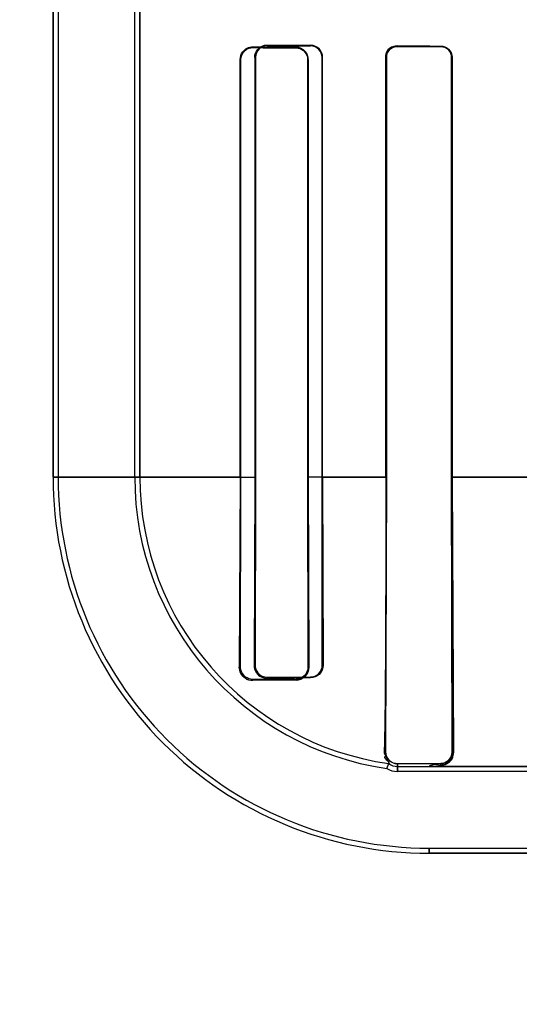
# Model space of a CAD drawing. Header units: millimetres. Extents: x 0 to 297, y 0 to 210.
# Tile 119 of 256: x 56.404 to 56.4904, y 156.6154 to 156.7855. Entities that reach past the tile are written whole.
import ezdxf

# ---------------------------------------------------------------- set-up
doc = ezdxf.new("R2010")
doc.units = ezdxf.units.MM
doc.header["$LTSCALE"] = 16.335
doc.layers.get('0').update_dxf_attribs({"linetype": 'CONTINUOUS'})
for name, color, linetype in [('AXES_REF', 7, 'CONTINUOUS'), ('INTFCLR_1', 7, 'CONTINUOUS'), ('INTFCLR_72935', 7, 'CONTINUOUS')]:
    doc.layers.add(name, color=color, linetype=linetype)

msp = doc.modelspace()

# ---------------------------------------------------------------- linework, layer by layer
at = {"color": 7, "linetype": 'Continuous'}
for radius in [4.8479140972, 4.8475, 4.8164570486]:
    msp.add_circle((57.445730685, 154.9564782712), radius, dxfattribs=at)
msp.add_arc((57.445730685, 154.9564782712), 4.8, 278.2771290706, 261.7228709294, dxfattribs=at)
at = {"layer": 'AXES_REF', "color": 9, "linetype": 'Continuous'}
for radius in [4.4222561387, 2.9642884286]:
    msp.add_circle((57.445730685, 154.9564782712), radius, dxfattribs=at)
at = {"layer": 'AXES_REF', "color": 7, "linetype": 'Continuous'}
msp.add_arc((57.445730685, 154.9564782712), 4.91, 143.2753778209, 36.724622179, dxfattribs=at)
at = {"layer": 'INTFCLR_1', "color": 6, "linetype": 'Continuous'}
for p, q in [((56.40981489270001, 158.0414711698), (56.40981489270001, 156.7064711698)), ((56.4106965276, 158.0414795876), (56.4106965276, 156.7064711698)), ((56.42393325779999, 156.7064711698), (56.42393325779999, 156.7902665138)), ((56.42481489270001, 156.7902665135), (56.42481489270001, 156.7064711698)), ((56.4673390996, 156.7064711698), (56.4673390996, 156.7789711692)), ((56.4674297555, 156.7064711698), (56.4674297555, 156.7789711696)), ((56.478704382, 156.7789711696), (56.478704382, 156.7064711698)), ((56.47878637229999, 156.7789711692), (56.47878637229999, 156.7064711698)), ((56.44216740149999, 156.7064711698), (56.44216740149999, 156.7786226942)), ((56.44229413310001, 156.7064711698), (56.44229413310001, 156.7786226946)), ((56.4538192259, 156.7786226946), (56.4538192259, 156.7064711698)), ((56.4539229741, 156.7786226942), (56.4539229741, 156.7064711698)), ((56.44216740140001, 156.7064711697), (56.4420121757, 156.6736226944)), ((56.44222310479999, 156.6736226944), (56.44229413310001, 156.7064711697)), ((56.4538192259, 156.7064711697), (56.453878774, 156.6736226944)), ((56.4539229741, 156.7064711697), (56.4540264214, 156.6736226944)), ((56.4673020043, 156.6589711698), (56.4674297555, 156.7064711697)), ((56.478704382, 156.7064711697), (56.4788190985, 156.6589711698)), ((56.47878637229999, 156.7064711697), (56.479017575, 156.6589711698)), ((56.45184089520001, 156.671562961), (56.44434089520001, 156.6715102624)), ((56.45184089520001, 156.6713948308), (56.44434089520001, 156.671296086)), ((56.4675331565, 156.6561132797), (56.46785957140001, 156.6569572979)), ((56.47684089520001, 156.6569695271), (56.46934089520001, 156.6569285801)), ((56.46934089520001, 156.6564711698), (56.4748148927, 156.6564711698)), ((56.5943862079, 156.6555895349), (56.46934089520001, 156.6555895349)), ((56.4748148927, 156.6423528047), (56.89636689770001, 156.6423528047))]:
    msp.add_line(p, q, dxfattribs=at)
at = {"layer": 'INTFCLR_1', "color": 7, "linetype": 'Continuous'}
for p, q in [((56.4437290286, 156.7805661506), (56.44434089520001, 156.780656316)), ((56.46934089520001, 156.7809624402), (56.46872109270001, 156.7808669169)), ((56.4687317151, 156.7807764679), (56.46934089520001, 156.7808737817)), ((56.47684089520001, 156.6566509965), (56.4773474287, 156.6567253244)), ((56.4773474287, 156.6567253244), (56.4776819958, 156.6568473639)), ((56.4776819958, 156.6568473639), (56.4779854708, 156.6570151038))]:
    msp.add_line(p, q, dxfattribs=at)
at = {"layer": 'INTFCLR_1', "color": 9, "linetype": 'Continuous'}
for p, q in [((56.44434089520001, 156.7807770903), (56.44434089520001, 156.780656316)), ((56.45184089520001, 156.7806118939), (56.45184089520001, 156.780719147)), ((56.46934089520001, 156.7809624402), (56.46934089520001, 156.7808737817)), ((56.47684089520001, 156.7808421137), (56.47684089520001, 156.7809256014)), ((56.4674297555, 156.7789711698), (56.4673390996, 156.7789711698)), ((56.47878637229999, 156.7789711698), (56.478704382, 156.7789711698)), ((56.44229413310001, 156.7786226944), (56.44216740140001, 156.7786226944)), ((56.4539229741, 156.7786226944), (56.4538192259, 156.7786226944)), ((56.44229504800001, 156.7064701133), (56.40981489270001, 156.7064701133)), ((56.4674300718, 156.7064701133), (56.453819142, 156.7064701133)), ((56.4925279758, 156.7064701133), (56.478704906, 156.7064701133)), ((56.4420121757, 156.6736226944), (56.44222310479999, 156.6736226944)), ((56.453878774, 156.6736226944), (56.4540264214, 156.6736226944)), ((56.44434089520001, 156.6715102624), (56.44434089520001, 156.671296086)), ((56.45184089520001, 156.6713948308), (56.45184089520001, 156.671562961)), ((56.4673020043, 156.6589711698), (56.46704712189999, 156.6589711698)), ((56.4788190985, 156.6589711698), (56.479017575, 156.6589711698)), ((56.46934089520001, 156.6569285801), (56.46934089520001, 156.6555895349)), ((56.4748148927, 156.6564711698), (56.5943862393, 156.6564711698)), ((56.47684089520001, 156.6566509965), (56.47684089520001, 156.6569695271)), ((56.4748148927, 156.6414711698), (56.4748148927, 156.6423528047)), ((56.4748153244, 156.6414711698), (56.8963664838, 156.6414711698))]:
    msp.add_line(p, q, dxfattribs=at)
at = {"layer": 'INTFCLR_1', "color": 7, "linetype": 'Continuous'}
msp.add_lwpolyline([(56.4788190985, 156.6589711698), (56.47881608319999, 156.6588482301), (56.4788053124, 156.6587243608), (56.4787865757, 156.6586000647), (56.47875976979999, 156.6584761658), (56.4787247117, 156.6583529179), (56.4786809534, 156.6582300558), (56.4786281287, 156.6581079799), (56.4785661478, 156.6579877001), (56.4784948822, 156.6578699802)], dxfattribs=at)
at = {"layer": 'INTFCLR_1', "color": 6, "linetype": 'Continuous'}
for centre, radius, start, end in [((56.4748148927, 156.7064711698), 0.065, 180.0000000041, 270.0000000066), ((56.4748148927, 156.7064711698), 0.06411836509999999, 179.9999997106, 270.0000003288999), ((56.4748148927, 156.7064711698), 0.0508816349, 179.9999996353, 261.772076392), ((56.4748148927, 156.7064711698), 0.05, 179.9999999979, 262.003857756), ((56.46934089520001, 156.6589711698), 0.0025, 233.6632837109, 270.0000000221), ((56.46934089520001, 156.6589711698), 0.0033816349, 237.6848765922, 269.9999976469)]:
    msp.add_arc(centre, radius, start, end, dxfattribs=at)
for centre, major_axis, start_param, end_param in [((56.68559089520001, 156.7811226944), (0.2607760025, 0), -2.752156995, -2.682292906), ((56.68559089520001, 156.7811226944), (0.2757760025, 0), -2.6358278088, -2.5822577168), ((56.68559089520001, 156.7814711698), (0.2607760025, 0), -2.5485709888, -2.4989177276), ((56.68559089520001, 156.7814711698), (0.2757760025, 0), -2.4721230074, -2.4294368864)]:
    msp.add_ellipse(centre, major_axis=major_axis, ratio=0.0034906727, start_param=start_param, end_param=end_param, dxfattribs=at)
for points, knots in [([(56.44216740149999, 156.7786226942), (56.44216740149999, 156.7790805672), (56.4425261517, 156.7802139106), (56.4436963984, 156.7807825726), (56.44434089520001, 156.7807770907)], [0, 0, 0, 0, 0.415344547, 1, 1, 1, 1]), ([(56.4539229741, 156.7786226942), (56.4539229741, 156.7790866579), (56.4535566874, 156.7801830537), (56.4524407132, 156.7807149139), (56.45184089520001, 156.7807191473)], [0, 0, 0, 0, 0.4361394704, 1, 1, 1, 1]), ([(56.45184089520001, 156.780611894), (56.4522924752, 156.780609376), (56.4533339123, 156.7802436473), (56.4538192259, 156.7791817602), (56.4538192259, 156.7786226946)], [0, 0, 0, 0, 0.4468271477, 1, 1, 1, 1]), ([(56.4768408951, 156.7809256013), (56.4773220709, 156.7809233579), (56.47835309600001, 156.7805227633), (56.47878637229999, 156.7794843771), (56.47878637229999, 156.7789711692)], [0, 0, 0, 0, 0.4838961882, 1, 1, 1, 1]), ([(56.4768408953, 156.7808421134), (56.4772870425, 156.7808403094), (56.4782720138, 156.7804737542), (56.478704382, 156.7794770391), (56.478704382, 156.7789711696)], [0, 0, 0, 0, 0.4686358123, 1, 1, 1, 1]), ([(56.4673390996, 156.7064711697), (56.4673390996, 156.7055885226), (56.4673387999, 156.7038210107), (56.4673374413, 156.7011642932), (56.4673355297, 156.6989434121), (56.4673335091, 156.6971588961), (56.4673317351, 156.695813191), (56.4673296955, 156.6944619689), (56.4673273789, 156.6931048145), (56.4673247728, 156.6917416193), (56.467321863, 156.6903722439), (56.46731863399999, 156.6889969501), (56.4673150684, 156.6876159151), (56.4673111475, 156.6862297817), (56.46730685, 156.6848391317), (56.4673021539, 156.6834451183), (56.467297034, 156.6820488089), (56.4672914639, 156.6806518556), (56.4672854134, 156.6792558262), (56.4672788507, 156.6778629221), (56.4672717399, 156.6764753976), (56.4672640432, 156.675096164), (56.4672557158, 156.6737280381), (56.4672467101, 156.6723742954), (56.4672338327, 156.670609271), (56.4672159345, 156.6684690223), (56.4671906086, 156.6660176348), (56.4671617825, 156.6637862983), (56.4671215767, 156.661460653), (56.4670850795, 156.6598918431), (56.46704712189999, 156.6589711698)], [0, 0, 0, 0, 0.0557437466, 0.1116275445, 0.1677855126, 0.1960039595, 0.224329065, 0.2527738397, 0.281340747, 0.3100405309, 0.3388668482, 0.3678241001, 0.3968977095, 0.4260866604, 0.4553659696, 0.4847248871, 0.5141263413, 0.5435507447, 0.5729504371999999, 0.6022936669, 0.6315208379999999, 0.6605809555, 0.6894007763, 0.7179266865, 0.7460787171, 0.8008741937, 0.8530990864, 0.9009049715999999, 0.9418053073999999, 1, 1, 1, 1]), ([(56.44434089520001, 156.671296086), (56.4438784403, 156.6712881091), (56.4426550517, 156.6716253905), (56.4420008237, 156.6728984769), (56.4420121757, 156.6736226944)], [0, 0, 0, 0, 0.3897134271, 1, 1, 1, 1]), ([(56.44434089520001, 156.6715102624), (56.4438883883, 156.671506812), (56.4427761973, 156.6718549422), (56.4422199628, 156.6729969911), (56.44222310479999, 156.6736226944)], [0, 0, 0, 0, 0.4196873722, 1, 1, 1, 1]), ([(56.453878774, 156.6736226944), (56.45388102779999, 156.6730724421), (56.45341642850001, 156.6719773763), (56.4523355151, 156.6715661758), (56.45184089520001, 156.671562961)], [0, 0, 0, 0, 0.5266184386, 1, 1, 1, 1]), ([(56.46934089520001, 156.6569285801), (56.4688826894, 156.6569259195), (56.4678055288, 156.6572876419), (56.4672977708, 156.6583880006), (56.4673020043, 156.6589711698)], [0, 0, 0, 0, 0.4399984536, 1, 1, 1, 1]), ([(56.47684089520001, 156.6566509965), (56.47625198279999, 156.6566407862), (56.4760406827, 156.6570457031), (56.4747158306, 156.656471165), (56.4748148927, 156.6564711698)], [0, 0, 0, 0, 0.8560276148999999, 1, 1, 1, 1])]:
    msp.add_open_spline(points, degree=3, knots=knots, dxfattribs=at)
at = {"layer": 'INTFCLR_1', "color": 7, "linetype": 'Continuous'}
for points, knots in [([(56.44229413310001, 156.7786226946), (56.4422943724, 156.7791224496), (56.4427067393, 156.780207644), (56.4437990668, 156.7806527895), (56.44434089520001, 156.7806563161)], [0, 0, 0, 0, 0.4797979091, 1, 1, 1, 1]), ([(56.4673390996, 156.7789711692), (56.4673391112, 156.779460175), (56.4677425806, 156.7805231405), (56.46881075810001, 156.7809558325), (56.46934089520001, 156.7809624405)], [0, 0, 0, 0, 0.479801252, 1, 1, 1, 1]), ([(56.4674297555, 156.7789711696), (56.467429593, 156.7794820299), (56.4678668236, 156.7805058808), (56.468878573, 156.7808660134), (56.4693408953, 156.7808737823)], [0, 0, 0, 0, 0.5249025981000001, 1, 1, 1, 1]), ([(56.4540264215, 156.6736226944), (56.4540305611, 156.6730324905), (56.4535391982, 156.6718488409), (56.4523760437, 156.6714052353), (56.45184089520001, 156.6713948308)], [0, 0, 0, 0, 0.5244204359, 1, 1, 1, 1]), ([(56.479017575, 156.6589711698), (56.4789919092, 156.6584439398), (56.4786563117, 156.6572535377), (56.477457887, 156.6566675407), (56.47684089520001, 156.6566509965)], [0, 0, 0, 0, 0.4609808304, 1, 1, 1, 1]), ([(56.4788202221, 156.6589698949), (56.4788284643, 156.658412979), (56.4783438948, 156.6573449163), (56.477298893, 156.6569699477), (56.476841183, 156.6569691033)], [0, 0, 0, 0, 0.5489145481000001, 1, 1, 1, 1])]:
    msp.add_open_spline(points, degree=3, knots=knots, dxfattribs=at)
for points in [[(56.46872109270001, 156.7808669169), (56.4682489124, 156.7807151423), (56.4675771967, 156.7804113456), (56.4675772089, 156.7799153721)], [(56.44229413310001, 156.7786226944), (56.44229412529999, 156.7791170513), (56.4423625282, 156.7798580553), (56.4428349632, 156.7800036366)], [(56.4674297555, 156.7789711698), (56.4674297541, 156.7795084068), (56.4676026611, 156.7802615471), (56.46811241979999, 156.7804311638)], [(56.45184089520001, 156.6713948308), (56.4523796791, 156.6714008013), (56.45294826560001, 156.6716312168), (56.4533388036, 156.6720024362)], [(56.4533388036, 156.6720024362), (56.4536619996, 156.6723096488), (56.4539879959, 156.6727282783), (56.45398421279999, 156.6731741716)], [(56.4779854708, 156.6570151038), (56.4786560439, 156.6573904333), (56.4789838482, 156.6578673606), (56.4789688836, 156.6584458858)], [(56.4784948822, 156.6578699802), (56.4782066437, 156.6574290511), (56.4777025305, 156.6570025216), (56.4771757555, 156.6569996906)]]:
    msp.add_open_spline(points, degree=3, dxfattribs=at)
at = {"layer": 'INTFCLR_1', "color": 6, "linetype": 'Continuous'}
msp.add_open_spline([(56.46785957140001, 156.6569572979), (56.4683267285, 156.6568916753), (56.4671285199, 156.6577092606), (56.4671479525, 156.6581806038)], degree=3, dxfattribs=at)
at = {"layer": 'INTFCLR_72935', "color": 6, "linetype": 'Continuous'}
for p, q in [((56.40981489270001, 156.7064711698), (56.40981489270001, 158.0414711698)), ((56.4106965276, 158.0414880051), (56.4106965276, 156.7064711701)), ((56.42393325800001, 156.7064711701), (56.42393325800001, 156.7926258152)), ((56.42481489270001, 156.7064711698), (56.42481489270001, 156.7917307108)), ((56.4446894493, 156.7789711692), (56.4446894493, 156.7064711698)), ((56.4448102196, 156.7789711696), (56.4448102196, 156.7064711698)), ((56.4563060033, 156.7064711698), (56.4563060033, 156.7789711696)), ((56.4564066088, 156.7064711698), (56.4564066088, 156.7789711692)), ((56.4673390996, 156.7789711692), (56.4673390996, 156.7064711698)), ((56.4674297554, 156.7789711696), (56.4674297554, 156.7064711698)), ((56.4787043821, 156.7064711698), (56.4787043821, 156.7789711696)), ((56.47878637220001, 156.7064711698), (56.47878637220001, 156.7789711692)), ((56.4446894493, 156.7064711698), (56.4445557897, 156.6739711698)), ((56.4448102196, 156.7064711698), (56.44474372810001, 156.6739711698)), ((56.4563625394, 156.6739711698), (56.4563060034, 156.7064711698)), ((56.4564066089, 156.7064711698), (56.4565023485, 156.6739711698)), ((56.4674297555, 156.7064711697), (56.4673020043, 156.6589711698)), ((56.4788190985, 156.6589711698), (56.478704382, 156.7064711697)), ((56.47878637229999, 156.7064711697), (56.479017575, 156.6589711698)), ((56.4468408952, 156.6718790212), (56.4543408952, 156.6719288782)), ((56.4675331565, 156.6561132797), (56.46785957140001, 156.6569572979)), ((56.46934089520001, 156.6569285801), (56.47684089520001, 156.6569695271)), ((56.46934089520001, 156.6564711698), (56.4748148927, 156.6564711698)), ((56.596745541, 156.6555895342), (56.4693408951, 156.6555895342)), ((56.474814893, 156.6423528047), (56.8963668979, 156.6423528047))]:
    msp.add_line(p, q, dxfattribs=at)
at = {"layer": 'INTFCLR_72935', "color": 7, "linetype": 'Continuous'}
for p, q in [((56.4468408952, 156.7809893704), (56.4462285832, 156.780898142)), ((56.4687199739, 156.7808665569), (56.46934089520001, 156.7809624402)), ((56.46934089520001, 156.7808737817), (56.4687291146, 156.7807756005)), ((56.4773475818, 156.6567253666), (56.47684089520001, 156.6566509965)), ((56.4776820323, 156.6568473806), (56.4773475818, 156.6567253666)), ((56.4779854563, 156.6570150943), (56.4776820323, 156.6568473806))]:
    msp.add_line(p, q, dxfattribs=at)
at = {"layer": 'INTFCLR_72935', "color": 9, "linetype": 'Continuous'}
for p, q in [((56.4468408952, 156.7809893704), (56.4468408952, 156.7811050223)), ((56.4543408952, 156.7810504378), (56.4543408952, 156.7809466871)), ((56.46934089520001, 156.7808737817), (56.46934089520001, 156.7809624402)), ((56.47684089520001, 156.7809256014), (56.47684089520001, 156.7808421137)), ((56.4446894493, 156.7789711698), (56.4448102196, 156.7789711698)), ((56.4563060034, 156.7789711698), (56.4564066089, 156.7789711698)), ((56.4673390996, 156.7789711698), (56.4674297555, 156.7789711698)), ((56.478704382, 156.7789711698), (56.47878637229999, 156.7789711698)), ((56.40981489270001, 156.7064701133), (56.4448111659, 156.7064701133)), ((56.45630593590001, 156.7064701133), (56.467429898, 156.7064701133)), ((56.4787049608, 156.7064701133), (56.49252821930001, 156.7064701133)), ((56.44474372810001, 156.6739711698), (56.4445557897, 156.6739711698)), ((56.4565023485, 156.6739711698), (56.4563625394, 156.6739711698)), ((56.4468408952, 156.6716879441), (56.4468408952, 156.6718790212)), ((56.4543408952, 156.6719288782), (56.4543408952, 156.6717718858)), ((56.46704712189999, 156.6589711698), (56.4673020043, 156.6589711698)), ((56.479017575, 156.6589711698), (56.4788190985, 156.6589711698)), ((56.46934089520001, 156.6555895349), (56.46934089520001, 156.6569285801)), ((56.5943862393, 156.6564711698), (56.4748148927, 156.6564711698)), ((56.47684089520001, 156.6569695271), (56.47684089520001, 156.6566509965)), ((56.4748148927, 156.6423528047), (56.4748148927, 156.6414711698)), ((56.896366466, 156.6414711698), (56.4748153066, 156.6414711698))]:
    msp.add_line(p, q, dxfattribs=at)
at = {"layer": 'INTFCLR_72935', "color": 7, "linetype": 'Continuous'}
msp.add_lwpolyline([(56.47849686, 156.6578730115), (56.4785674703, 156.6579900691), (56.4786289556, 156.6581097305), (56.4786814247, 156.6582312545), (56.4787249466, 156.6583536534), (56.4787598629, 156.6584765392), (56.4787865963, 156.658600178), (56.47880530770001, 156.6587243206), (56.478816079, 156.6588481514), (56.4788190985, 156.6589711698)], dxfattribs=at)
at = {"layer": 'INTFCLR_72935', "color": 6, "linetype": 'Continuous'}
for centre, radius, start, end in [((56.4748148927, 156.7064711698), 0.065, 179.999999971, 269.9999999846), ((56.4748148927, 156.7064711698), 0.06411836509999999, 179.9999997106, 270.0000003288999), ((56.4748148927, 156.7064711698), 0.0508816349, 179.9999996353, 261.772076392), ((56.4748148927, 156.7064711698), 0.05, 180.0000000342, 262.0038577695), ((56.4701350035, 154.9233400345), 1.7485030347, 90.51755585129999, 90.76333498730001), ((56.46934089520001, 156.6589711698), 0.0025, 233.6632837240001, 269.9999999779), ((56.46934089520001, 156.6589711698), 0.0033816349, 237.6848765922, 269.9999976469)]:
    msp.add_arc(centre, radius, start, end, dxfattribs=at)
for major_axis, ratio, start_param, end_param in [((0.2607760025, 0), 0.0034906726, -2.7276365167, -2.66111961), ((0.2757760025, 0), 0.0034906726, -2.6174210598, -2.5653995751), ((0.2607760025, 0), 0.0034906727, -2.5485709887, -2.4989177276), ((0.2757760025, 0), 0.0034906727, -2.4721230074, -2.4294368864)]:
    msp.add_ellipse((56.68559089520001, 156.7814711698), major_axis=major_axis, ratio=ratio, start_param=start_param, end_param=end_param, dxfattribs=at)
for points, knots in [([(56.4446894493, 156.7789711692), (56.4446894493, 156.7794575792), (56.44508040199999, 156.7805865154), (56.4462342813, 156.7811098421), (56.4468408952, 156.7811050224)], [0, 0, 0, 0, 0.4450053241, 1, 1, 1, 1]), ([(56.4564066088, 156.7789711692), (56.4564066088, 156.7794697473), (56.4560009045, 156.7805648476), (56.45489877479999, 156.781046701), (56.4543408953, 156.7810504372)], [0, 0, 0, 0, 0.4719282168, 1, 1, 1, 1]), ([(56.4563060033, 156.7789711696), (56.4563060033, 156.7794492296), (56.4559152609, 156.7804911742), (56.45486739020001, 156.7809438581), (56.4543408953, 156.7809466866)], [0, 0, 0, 0, 0.4758887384, 1, 1, 1, 1]), ([(56.47684089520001, 156.7809256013), (56.47731041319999, 156.7809234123), (56.47833932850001, 156.780536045), (56.47878637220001, 156.7794958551), (56.47878637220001, 156.7789711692)], [0, 0, 0, 0, 0.4722579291, 1, 1, 1, 1]), ([(56.4787043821, 156.7789711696), (56.4787043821, 156.779424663), (56.4783334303, 156.7804124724), (56.4773395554, 156.7808400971), (56.47684089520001, 156.7808421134)], [0, 0, 0, 0, 0.4762796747, 1, 1, 1, 1]), ([(56.4673390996, 156.7064711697), (56.4673390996, 156.7055884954), (56.4673387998, 156.7038209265), (56.4673374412, 156.7011641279), (56.4673351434, 156.6984946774), (56.4673318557, 156.6958073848), (56.4673282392, 156.6935548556), (56.467324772, 156.6917412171), (56.4673218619, 156.69037176), (56.46731863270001, 156.6889963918), (56.4673150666, 156.6876152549), (56.46731114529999, 156.6862290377), (56.4673068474, 156.684838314), (56.4673021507, 156.6834442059), (56.46729703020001, 156.6820478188), (56.4672914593, 156.6806507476), (56.4672854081, 156.67925465), (56.4672788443, 156.6778616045), (56.4672717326, 156.6764740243), (56.4672640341, 156.675094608), (56.4672557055, 156.6737263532), (56.4672437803, 156.6719343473), (56.4672271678, 156.6697492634), (56.4672037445, 156.6672193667), (56.46717657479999, 156.6648681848), (56.4671457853, 156.6627800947), (56.4671075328, 156.6608447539), (56.46707365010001, 156.6596146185), (56.46704712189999, 156.6589711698)], [0, 0, 0, 0, 0.0557454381, 0.1116310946, 0.1677905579, 0.2243350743, 0.2813476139, 0.3100495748, 0.3388759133, 0.3678360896, 0.3969114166, 0.4261021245, 0.4553832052, 0.4847432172, 0.5141477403, 0.5435728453, 0.5729761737, 0.6023193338, 0.6315518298, 0.6606101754, 0.6894379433, 0.7179657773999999, 0.7737870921, 0.8274412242, 0.8777485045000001, 0.9222862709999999, 0.9593283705, 1, 1, 1, 1]), ([(56.4445557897, 156.6739711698), (56.4445500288, 156.6735002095), (56.4449034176, 156.6722989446), (56.446147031, 156.6716785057), (56.4468408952, 156.6716879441)], [0, 0, 0, 0, 0.4043143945, 1, 1, 1, 1]), ([(56.44474372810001, 156.6739711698), (56.4447414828, 156.67349329), (56.4451217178, 156.6723867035), (56.4462497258, 156.6718747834), (56.4468408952, 156.6718790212)], [0, 0, 0, 0, 0.4470101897, 1, 1, 1, 1]), ([(56.4543408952, 156.6719288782), (56.4548283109, 156.6719318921), (56.4558999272, 156.6723358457), (56.4563646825, 156.6734223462), (56.4563625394, 156.6739711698)], [0, 0, 0, 0, 0.4703726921, 1, 1, 1, 1]), ([(56.4565023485, 156.6739711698), (56.4565067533, 156.6733912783), (56.4560231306, 156.6722250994), (56.4548731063, 156.6717769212), (56.4543408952, 156.6717718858)], [0, 0, 0, 0, 0.5214330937, 1, 1, 1, 1]), ([(56.4673020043, 156.6589711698), (56.4672986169, 156.658504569), (56.4676674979, 156.657425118), (56.4687658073, 156.6569252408), (56.46934089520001, 156.6569285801)], [0, 0, 0, 0, 0.4479296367, 1, 1, 1, 1]), ([(56.47684089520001, 156.6566509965), (56.4762526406, 156.6566407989), (56.4760422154, 156.6570428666), (56.474715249, 156.6564711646), (56.4748148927, 156.6564711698)], [0, 0, 0, 0, 0.8551662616, 1, 1, 1, 1])]:
    msp.add_open_spline(points, degree=3, knots=knots, dxfattribs=at)
at = {"layer": 'INTFCLR_72935', "color": 7, "linetype": 'Continuous'}
for points, knots in [([(56.4468408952, 156.7809893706), (56.4463506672, 156.7809855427), (56.44527663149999, 156.7805997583), (56.4448082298, 156.7795143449), (56.4448102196, 156.7789711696)], [0, 0, 0, 0, 0.4743880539, 1, 1, 1, 1]), ([(56.46934089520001, 156.7809624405), (56.4688170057, 156.7809565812), (56.4677508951, 156.7805303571), (56.4673372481, 156.7794665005), (56.4673390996, 156.7789711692)], [0, 0, 0, 0, 0.5140237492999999, 1, 1, 1, 1]), ([(56.46934089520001, 156.7808737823), (56.4688828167, 156.7808674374), (56.4678729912, 156.7805099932), (56.467427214, 156.7794862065), (56.4674297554, 156.7789711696)], [0, 0, 0, 0, 0.4707548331, 1, 1, 1, 1]), ([(56.4768407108, 156.6569695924), (56.47729948, 156.6569700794), (56.478344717, 156.6573469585), (56.4788275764, 156.6584145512), (56.4788196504, 156.658970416)], [0, 0, 0, 0, 0.4521273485, 1, 1, 1, 1]), ([(56.47684089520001, 156.6566509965), (56.477331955, 156.6566640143), (56.4785083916, 156.6571062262), (56.4789885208, 156.6583192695), (56.479017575, 156.6589711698)], [0, 0, 0, 0, 0.4294815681, 1, 1, 1, 1])]:
    msp.add_open_spline(points, degree=3, knots=knots, dxfattribs=at)
for points in [[(56.4462285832, 156.780898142), (56.4457924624, 156.780762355), (56.4451361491, 156.7805276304), (56.4451361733, 156.7800708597)], [(56.4687291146, 156.7807756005), (56.4682349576, 156.7806103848), (56.46758107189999, 156.7802357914), (56.4675810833, 156.7797147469)], [(56.4673390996, 156.7789711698), (56.467339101, 156.7794718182), (56.467429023, 156.7802087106), (56.4679055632, 156.7803621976)], [(56.479017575, 156.6589711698), (56.4790317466, 156.6584243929), (56.4788456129, 156.6579100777), (56.47845917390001, 156.6574282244)], [(56.47684089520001, 156.6569695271), (56.4772927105, 156.6569719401), (56.4778662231, 156.6570595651), (56.4781127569, 156.6574381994)]]:
    msp.add_open_spline(points, degree=3, dxfattribs=at)
at = {"layer": 'INTFCLR_72935', "color": 6, "linetype": 'Continuous'}
msp.add_open_spline([(56.46704712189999, 156.6589711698), (56.46702635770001, 156.6584675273), (56.4679597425, 156.6574464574), (56.467460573, 156.6575165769)], degree=3, dxfattribs=at)

doc.saveas('drawing.dxf')
